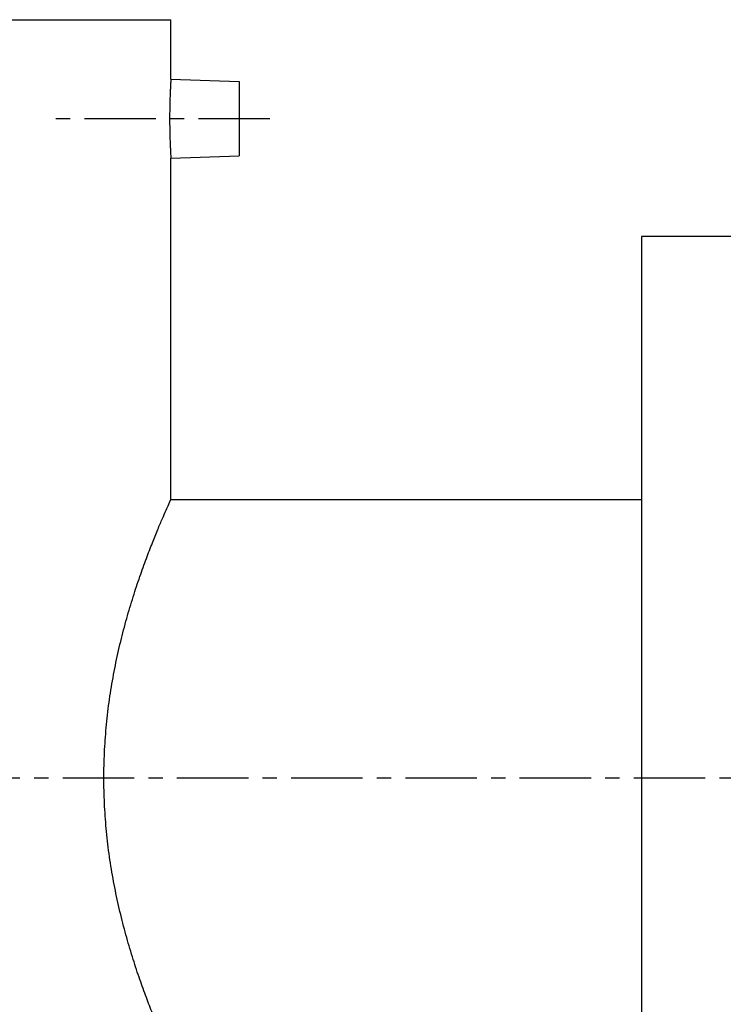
# Model space of a CAD drawing. Header units: millimetres. Extents: x 70 to 534, y 123 to 378.
# Tile 37 of 38: x 183 to 297, y 214 to 373. Entities that reach past the tile are written whole.
import ezdxf

# ---------------------------------------------------------------- set-up
doc = ezdxf.new("R2010")
doc.units = ezdxf.units.MM
doc.header["$LTSCALE"] = 30.734
doc.linetypes.add('CENTER', pattern=[0.6, 0.375, -0.075, 0.075, -0.075])
doc.layers.get('0').update_dxf_attribs({"linetype": 'CONTINUOUS'})
doc.layers.add('DEFAULT_1', color=7, linetype='CENTER')

msp = doc.modelspace()

# ---------------------------------------------------------------- linework, layer by layer
at = {"color": 7, "linetype": 'CONTINUOUS'}
for p, q in [((118.52, 373.3), (207.52, 373.3)), ((207.52, 363.68), (207.52, 373.3)), ((207.52, 363.68), (218.52, 363.3)), ((218.52, 363.3), (218.52, 351.3)), ((207.52, 350.91), (218.52, 351.3)), ((207.52, 295.8), (207.52, 350.91)), ((283.52, 338.3), (283.52, 163.3)), ((310.02, 338.3), (283.52, 338.3)), ((207.52, 295.8), (283.52, 295.8))]:
    msp.add_line(p, q, dxfattribs=at)
for points, knots in [([(207.52, 363.68), (207.52, 363.66), (207.52, 363.56), (207.5, 363.35), (207.48, 363), (207.46, 362.52), (207.43, 361.93), (207.4, 361.23), (207.37, 360.45), (207.34, 359.6), (207.33, 358.7), (207.32, 357.77), (207.32, 356.83), (207.33, 355.89), (207.34, 354.99), (207.37, 354.14), (207.4, 353.36), (207.43, 352.67), (207.46, 352.08), (207.48, 351.6), (207.5, 351.25), (207.52, 351.03), (207.52, 350.94), (207.52, 350.91)], [0, 0, 0, 0, 0.005583, 0.022519, 0.050442, 0.088255, 0.134914, 0.189776, 0.25133, 0.318535, 0.389484, 0.46308, 0.537223, 0.610808, 0.681746, 0.748924, 0.810458, 0.865282, 0.911905, 0.949644, 0.977507, 0.994421, 1, 1, 1, 1]), ([(207.52, 205.8), (207.5, 205.86), (207.38, 206.12), (207.12, 206.69), (206.69, 207.65), (206.1, 209.01), (205.36, 210.76), (204.49, 212.91), (203.52, 215.45), (202.47, 218.35), (201.4, 221.57), (200.36, 225.07), (199.39, 228.77), (198.53, 232.63), (197.81, 236.59), (197.26, 240.62), (196.89, 244.68), (196.7, 248.76), (196.7, 252.84), (196.89, 256.92), (197.26, 260.98), (197.81, 265.01), (198.53, 268.97), (199.39, 272.83), (200.36, 276.53), (201.4, 280.02), (202.47, 283.25), (203.52, 286.15), (204.49, 288.69), (205.36, 290.84), (206.1, 292.59), (206.69, 293.94), (207.12, 294.91), (207.38, 295.48), (207.5, 295.74), (207.52, 295.8)], [0, 0, 0, 0, 0.00224, 0.008991, 0.020266, 0.036113, 0.056526, 0.081463, 0.110675, 0.143922, 0.180608, 0.219929, 0.261184, 0.303675, 0.346908, 0.390641, 0.434399, 0.478165, 0.521835, 0.5656, 0.609358, 0.653092, 0.696326, 0.738817, 0.780072, 0.819393, 0.856079, 0.889326, 0.918538, 0.943474, 0.963887, 0.979734, 0.991009, 0.99776, 1, 1, 1, 1])]:
    msp.add_open_spline(points, degree=3, knots=knots, dxfattribs=at)
at = {"layer": 'DEFAULT_1', "color": 2, "linetype": 'CENTER'}
for p, q in [((223.52, 357.3), (188.52, 357.3)), ((533.52, 250.8), (69.52, 250.8))]:
    msp.add_line(p, q, dxfattribs=at)

doc.saveas('drawing.dxf')
